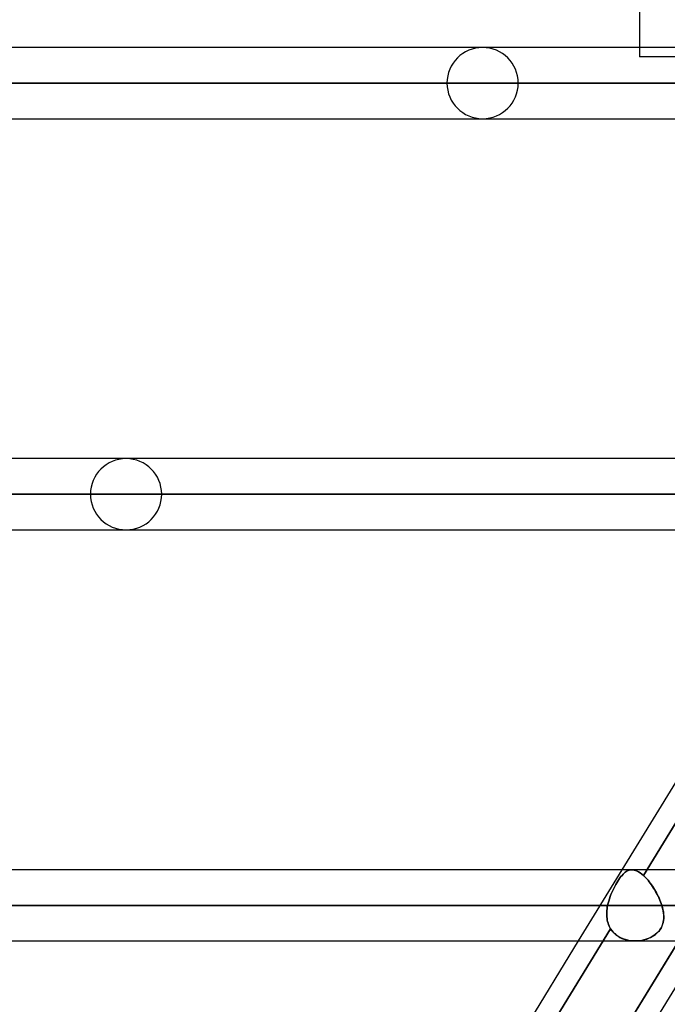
# Model space of a CAD drawing. Header units: millimetres. Extents: x -215 to 215, y -97 to 81.
# Tile 33 of 85: x -68 to -54, y -36 to -15. Entities that reach past the tile are written whole.
import ezdxf

# ---------------------------------------------------------------- set-up
doc = ezdxf.new("R2010")
doc.units = ezdxf.units.MM
doc.layers.add('MAIN-1', color=7, linetype='Continuous')
doc.layers.add('MAIN-2', color=7, linetype='Continuous')

msp = doc.modelspace()

# ---------------------------------------------------------------- linework, layer by layer
at = {"layer": 'MAIN-1'}
for p, q in [((-54.9, -14.884), (-54.9, -15.694)), ((115.339, -15.694), (-115.339, -15.694)), ((-116.055, -16.456), (116.055, -16.456)), ((-115.339, -17.219), (115.339, -17.219)), ((115.339, -24.494), (-115.339, -24.494)), ((-116.055, -25.256), (116.055, -25.256)), ((-115.406, -26.019), (115.406, -26.019)), ((-50.819, -26.019), (-55.276, -33.294)), ((110.045, -33.294), (-110.045, -33.294)), ((-110.578, -34.056), (110.578, -34.056)), ((-110.012, -34.819), (110.012, -34.819)), ((-56.211, -34.819), (-60.434, -41.713)), ((-54.061, -34.819), (-58.284, -41.713)), ((-53.528, -34.819), (-57.752, -41.713))]:
    msp.add_line(p, q, dxfattribs=at)
at = {"layer": 'MAIN-2'}
for p, q in [((-54.9, -15.694), (-54.9, -15.894)), ((-41.824, -15.894), (-54.9, -15.894)), ((116.055, -16.456), (-116.055, -16.456)), ((115.047, -16.456), (-115.047, -16.456)), ((-115.047, -16.456), (-42.239, -16.456)), ((-59.017, -16.456), (-44.782, -16.456)), ((-44.782, -16.456), (-59.017, -16.456)), ((-43.759, -16.456), (-57.492, -16.456)), ((-57.492, -16.456), (-43.759, -16.456)), ((116.055, -25.256), (-116.055, -25.256)), ((114.931, -25.256), (-114.931, -25.256)), ((-114.931, -25.256), (114.931, -25.256)), ((-66.642, -25.256), (-50.183, -25.256)), ((-50.183, -25.256), (-66.642, -25.256)), ((-49.016, -25.256), (-65.118, -25.256)), ((-65.118, -25.256), (-49.016, -25.256)), ((-50.12, -25.747), (-54.818, -33.415)), ((-54.818, -33.415), (-50.12, -25.747)), ((-55.276, -33.294), (-56.211, -34.819)), ((-55.119, -33.301), (-55.096, -33.296)), ((-55.096, -33.296), (-55.119, -33.301)), ((-55.096, -33.296), (-55.072, -33.294)), ((-55.072, -33.294), (-55.096, -33.296)), ((-55.072, -33.294), (-55.043, -33.295)), ((-55.043, -33.295), (-55.072, -33.294)), ((-55.043, -33.295), (-55.013, -33.3)), ((-55.014, -33.3), (-55.043, -33.295)), ((-54.983, -33.308), (-55.014, -33.3)), ((-55.013, -33.3), (-54.983, -33.309)), ((-55.341, -33.501), (-55.363, -33.536)), ((-55.363, -33.536), (-55.341, -33.502)), ((-55.341, -33.502), (-55.319, -33.47)), ((-55.319, -33.47), (-55.341, -33.501)), ((-55.319, -33.47), (-55.296, -33.441)), ((-55.296, -33.441), (-55.319, -33.47)), ((-55.296, -33.441), (-55.274, -33.414)), ((-55.274, -33.414), (-55.296, -33.441)), ((-55.274, -33.414), (-55.252, -33.39)), ((-55.252, -33.39), (-55.274, -33.414)), ((-55.252, -33.39), (-55.23, -33.368)), ((-55.23, -33.368), (-55.252, -33.39)), ((-55.23, -33.368), (-55.208, -33.349)), ((-55.208, -33.349), (-55.23, -33.368)), ((-55.208, -33.349), (-55.186, -33.333)), ((-55.186, -33.333), (-55.208, -33.349)), ((-55.186, -33.333), (-55.164, -33.32)), ((-55.164, -33.32), (-55.186, -33.333)), ((-55.164, -33.32), (-55.142, -33.309)), ((-55.142, -33.309), (-55.164, -33.32)), ((-55.142, -33.309), (-55.119, -33.301)), ((-55.119, -33.301), (-55.142, -33.309)), ((-54.951, -33.322), (-54.983, -33.308)), ((-54.983, -33.309), (-54.951, -33.322)), ((-54.951, -33.322), (-54.919, -33.339)), ((-54.919, -33.339), (-54.951, -33.322)), ((-54.919, -33.339), (-54.886, -33.36)), ((-54.886, -33.36), (-54.919, -33.339)), ((-54.886, -33.36), (-54.852, -33.385)), ((-54.852, -33.385), (-54.886, -33.36)), ((-54.852, -33.385), (-54.818, -33.415)), ((-54.818, -33.415), (-54.852, -33.385)), ((-54.793, -33.439), (-54.818, -33.415)), ((-54.818, -33.415), (-54.793, -33.438)), ((-54.793, -33.438), (-54.768, -33.464)), ((-54.768, -33.464), (-54.793, -33.439)), ((-54.743, -33.491), (-54.768, -33.464)), ((-54.768, -33.464), (-54.743, -33.491)), ((-54.718, -33.52), (-54.743, -33.491)), ((-54.743, -33.491), (-54.718, -33.519)), ((-55.472, -33.735), (-55.452, -33.692)), ((-55.452, -33.692), (-55.472, -33.735)), ((-55.452, -33.692), (-55.43, -33.651)), ((-55.43, -33.651), (-55.452, -33.692)), ((-55.43, -33.651), (-55.408, -33.611)), ((-55.408, -33.611), (-55.43, -33.651)), ((-55.386, -33.572), (-55.408, -33.611)), ((-55.408, -33.611), (-55.386, -33.573)), ((-55.386, -33.573), (-55.363, -33.536)), ((-55.363, -33.536), (-55.386, -33.572)), ((-54.718, -33.519), (-54.694, -33.55)), ((-54.693, -33.551), (-54.718, -33.52)), ((-54.694, -33.55), (-54.669, -33.581)), ((-54.669, -33.583), (-54.693, -33.551)), ((-54.669, -33.581), (-54.646, -33.614)), ((-54.645, -33.616), (-54.669, -33.583)), ((-54.646, -33.614), (-54.622, -33.648)), ((-54.621, -33.65), (-54.645, -33.616)), ((-54.622, -33.648), (-54.6, -33.683)), ((-54.599, -33.685), (-54.621, -33.65)), ((-54.6, -33.683), (-54.578, -33.718)), ((-54.577, -33.72), (-54.599, -33.685)), ((-54.578, -33.718), (-54.557, -33.754)), ((-54.555, -33.757), (-54.577, -33.72)), ((-55.559, -33.963), (-55.544, -33.916)), ((-55.545, -33.916), (-55.559, -33.963)), ((-55.529, -33.87), (-55.545, -33.916)), ((-55.544, -33.916), (-55.529, -33.87)), ((-55.511, -33.824), (-55.529, -33.87)), ((-55.529, -33.87), (-55.511, -33.824)), ((-55.511, -33.824), (-55.492, -33.779)), ((-55.492, -33.779), (-55.511, -33.824)), ((-55.492, -33.779), (-55.472, -33.735)), ((-55.472, -33.735), (-55.492, -33.779)), ((-54.557, -33.754), (-54.536, -33.791)), ((-54.535, -33.794), (-54.555, -33.757)), ((-54.536, -33.791), (-54.517, -33.828)), ((-54.516, -33.831), (-54.535, -33.794)), ((-54.517, -33.828), (-54.498, -33.866)), ((-54.497, -33.869), (-54.516, -33.831)), ((-54.498, -33.866), (-54.481, -33.904)), ((-54.48, -33.906), (-54.497, -33.869)), ((-54.481, -33.904), (-54.465, -33.942)), ((-54.464, -33.944), (-54.48, -33.906)), ((110.578, -34.056), (-110.578, -34.056)), ((109.539, -34.056), (-109.539, -34.056)), ((-109.539, -34.056), (109.539, -34.056)), ((-74.267, -34.056), (-55.582, -34.056)), ((-55.582, -34.056), (-74.267, -34.056)), ((-54.424, -34.056), (-72.743, -34.056)), ((-72.743, -34.056), (-54.424, -34.056)), ((-55.594, -34.128), (-55.598, -34.163)), ((-55.598, -34.163), (-55.594, -34.128)), ((-55.589, -34.092), (-55.594, -34.128)), ((-55.594, -34.128), (-55.589, -34.092)), ((-55.582, -34.056), (-55.589, -34.092)), ((-55.589, -34.092), (-55.582, -34.056)), ((-55.582, -34.056), (-55.571, -34.009)), ((-55.571, -34.009), (-55.582, -34.056)), ((-55.571, -34.009), (-55.559, -33.963)), ((-55.559, -33.963), (-55.571, -34.009)), ((-54.465, -33.942), (-54.45, -33.98)), ((-54.449, -33.982), (-54.464, -33.944)), ((-54.45, -33.98), (-54.436, -34.018)), ((-54.436, -34.019), (-54.449, -33.982)), ((-54.436, -34.018), (-54.424, -34.056)), ((-54.424, -34.056), (-54.436, -34.019)), ((-54.412, -34.097), (-54.424, -34.056)), ((-54.424, -34.056), (-54.41, -34.104)), ((-54.402, -34.138), (-54.412, -34.097)), ((-54.41, -34.104), (-54.399, -34.151)), ((-54.394, -34.179), (-54.402, -34.138)), ((-55.6, -34.199), (-55.601, -34.234)), ((-55.601, -34.234), (-55.6, -34.199)), ((-55.601, -34.234), (-55.601, -34.269)), ((-55.601, -34.269), (-55.601, -34.234)), ((-55.601, -34.269), (-55.598, -34.303)), ((-55.598, -34.303), (-55.601, -34.269)), ((-55.598, -34.163), (-55.6, -34.199)), ((-55.6, -34.199), (-55.598, -34.163)), ((-55.598, -34.303), (-55.594, -34.338)), ((-55.594, -34.338), (-55.598, -34.303)), ((-55.594, -34.338), (-55.589, -34.371)), ((-55.589, -34.371), (-55.594, -34.338)), ((-54.399, -34.151), (-54.39, -34.198)), ((-54.387, -34.22), (-54.394, -34.179)), ((-54.39, -34.198), (-54.385, -34.244)), ((-54.383, -34.26), (-54.387, -34.22)), ((-54.382, -34.334), (-54.386, -34.378)), ((-54.386, -34.379), (-54.383, -34.34)), ((-54.385, -34.244), (-54.382, -34.29)), ((-54.382, -34.3), (-54.383, -34.26)), ((-54.383, -34.34), (-54.382, -34.3)), ((-54.382, -34.29), (-54.382, -34.334)), ((-55.518, -34.557), (-60.213, -42.221)), ((-60.213, -42.221), (-55.518, -34.557)), ((-55.589, -34.371), (-55.581, -34.404)), ((-55.581, -34.404), (-55.589, -34.371)), ((-55.581, -34.404), (-55.572, -34.437)), ((-55.572, -34.437), (-55.581, -34.404)), ((-55.572, -34.437), (-55.561, -34.468)), ((-55.561, -34.468), (-55.572, -34.437)), ((-55.561, -34.468), (-55.549, -34.499)), ((-55.549, -34.499), (-55.561, -34.468)), ((-55.549, -34.499), (-55.534, -34.528)), ((-55.534, -34.528), (-55.549, -34.499)), ((-55.534, -34.528), (-55.518, -34.557)), ((-55.518, -34.557), (-55.534, -34.528)), ((-55.518, -34.557), (-55.492, -34.595)), ((-55.49, -34.598), (-55.518, -34.557)), ((-54.474, -34.594), (-54.451, -34.562)), ((-54.439, -34.541), (-54.463, -34.579)), ((-54.451, -34.562), (-54.432, -34.527)), ((-54.42, -34.502), (-54.439, -34.541)), ((-54.432, -34.527), (-54.415, -34.492)), ((-54.405, -34.462), (-54.42, -34.502)), ((-54.415, -34.492), (-54.403, -34.455)), ((-54.394, -34.42), (-54.405, -34.462)), ((-54.403, -34.455), (-54.393, -34.418)), ((-54.386, -34.378), (-54.394, -34.42)), ((-54.393, -34.418), (-54.386, -34.379)), ((-58.622, -42.264), (-53.936, -34.615)), ((-55.492, -34.595), (-55.463, -34.63)), ((-55.458, -34.635), (-55.49, -34.598)), ((-55.463, -34.63), (-55.431, -34.662)), ((-55.423, -34.67), (-55.458, -34.635)), ((-55.431, -34.662), (-55.396, -34.692)), ((-55.384, -34.701), (-55.423, -34.67)), ((-55.396, -34.692), (-55.359, -34.719)), ((-55.342, -34.729), (-55.384, -34.701)), ((-55.359, -34.719), (-55.319, -34.742)), ((-55.298, -34.753), (-55.342, -34.729)), ((-55.319, -34.742), (-55.277, -34.763)), ((-55.251, -34.773), (-55.298, -34.753)), ((-55.277, -34.763), (-55.233, -34.78)), ((-55.203, -34.79), (-55.251, -34.773)), ((-54.716, -34.766), (-54.76, -34.782)), ((-54.744, -34.777), (-54.704, -34.762)), ((-54.673, -34.748), (-54.716, -34.766)), ((-54.704, -34.762), (-54.666, -34.744)), ((-54.631, -34.726), (-54.673, -34.748)), ((-54.666, -34.744), (-54.629, -34.725)), ((-54.592, -34.702), (-54.631, -34.726)), ((-54.629, -34.725), (-54.593, -34.703)), ((-54.593, -34.703), (-54.559, -34.679)), ((-54.555, -34.675), (-54.592, -34.702)), ((-54.559, -34.679), (-54.528, -34.653)), ((-54.521, -34.645), (-54.555, -34.675)), ((-54.528, -34.653), (-54.5, -34.624)), ((-54.49, -34.613), (-54.521, -34.645)), ((-54.5, -34.624), (-54.474, -34.594)), ((-54.463, -34.579), (-54.49, -34.613)), ((-55.233, -34.78), (-55.187, -34.794)), ((-55.153, -34.803), (-55.203, -34.79)), ((-55.187, -34.794), (-55.141, -34.805)), ((-55.102, -34.812), (-55.153, -34.803)), ((-55.141, -34.805), (-55.093, -34.813)), ((-55.05, -34.817), (-55.102, -34.812)), ((-55.093, -34.813), (-55.045, -34.817)), ((-54.997, -34.819), (-55.05, -34.817)), ((-55.045, -34.817), (-54.997, -34.819)), ((-54.948, -34.817), (-54.997, -34.819)), ((-54.997, -34.819), (-54.954, -34.818)), ((-54.954, -34.818), (-54.91, -34.814)), ((-54.9, -34.813), (-54.948, -34.817)), ((-54.91, -34.814), (-54.868, -34.808)), ((-54.852, -34.805), (-54.9, -34.813)), ((-54.868, -34.808), (-54.825, -34.8)), ((-54.806, -34.795), (-54.852, -34.805)), ((-54.825, -34.8), (-54.784, -34.789)), ((-54.76, -34.782), (-54.806, -34.795)), ((-54.784, -34.789), (-54.744, -34.777))]:
    msp.add_line(p, q, dxfattribs=at)
for centre, start, end in [((-58.255, -16.456), 0, 180), ((-58.255, -16.456), 180, 0), ((-65.88, -25.256), 0, 180), ((-65.88, -25.256), 180, 0)]:
    msp.add_arc(centre, 0.762, start, end, dxfattribs=at)

doc.saveas('drawing.dxf')
